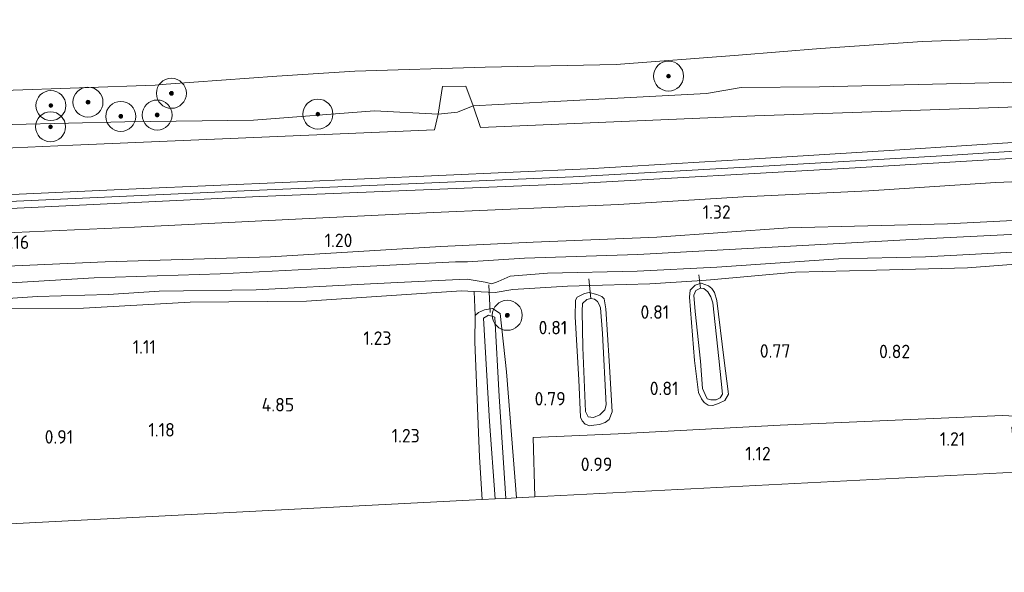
# Model space of a CAD drawing. Extents: x 130905 to 137824, y 412333 to 417928.
# Tile 3 of 256: x 131115 to 131247, y 413097 to 413170. Entities that reach past the tile are written whole.
import ezdxf
from ezdxf.enums import TextEntityAlignment as Align
from ezdxf.lldxf.tags import DXFTag

# ---------------------------------------------------------------- set-up
doc = ezdxf.new("R2010")
doc.units = 0
for name, color, linetype, lineweight in [('B-ME-GR-BOOM-S', 90, 'Continuous', 25), ('B-ME-GR-GRAS-GV', 60, 'Continuous', 13), ('B-ME-GR-MOERAS-GV', 120, 'Continuous', 13), ('B-ME-GW-OPHOGING_KRUIN-G', 90, 'Continuous', 18), ('B-ME-GW-TALUD_KRUIN-G', 90, 'Continuous', 18), ('B-ME-GW-TALUD_TEEN-G', 90, 'Continuous', 18), ('B-ME-IE-TERREINAFSCHEIDING_KUNSTMATIG_HEKWERK-G', 20, 'IE-TERREINAFSCHEIDING-KUNSTMATIG', 18), ('B-ME-KG-GRENS_OPNAME-G', 210, 'KG-OPNAME', 18), ('B-ME-KW-KUNSTWERK_DUIKER-G', 170, 'Continuous', 18), ('B-ME-OB-OEVERVOORZIENING-G', 7, 'Continuous', 18), ('B-ME-OG-TERREIN-GV', 7, 'Continuous', 18), ('B-ME-OG-WATER_KANAAL-GV', 120, 'Continuous', 18), ('B-ME-OG-WATER_SLOOT-G', 120, 'Continuous', 18), ('B-ME-OG-WATER_SLOOT-GV', 120, 'Continuous', 18), ('X-XX-AL-HOOGTELABEL-S', 7, 'Continuous', 25)]:
    doc.layers.add(name, color=color, linetype=linetype, lineweight=lineweight)
doc.styles.add('NLCS-ISO-ANNOTATIVE-T18', font='NLCS-ISO.ttf', dxfattribs={"height": 1.8})
doc.styles.get("Standard").update_dxf_attribs({"font": 'arial.ttf'})
doc.linetypes.add('IE-TERREINAFSCHEIDING-KUNSTMATIG', pattern='A,4,[82,NLCS.SHX,S=0.75,R=90,X=0,Y=0],4,-2', length=10)
tags = doc.linetypes.add('KG-OPNAME', pattern='A,5.5,-2,["O",Standard,S=1.8,R=0,X=-0.5,Y=-0.9],-2,5.5,-2,[5,NLCS.SHX,S=0.75,R=0,X=0,Y=0],-2', length=19).pattern_tags.tags
tags[6] = DXFTag(74, 10)

# ---------------------------------------------------------------- blocks, each defined once
blk = doc.blocks.new('SAL-HOOGTELABEL-SO')
at = {"color": 0, "linetype": 'ByBlock', "lineweight": -2, "style": 'NLCS-ISO-ANNOTATIVE-T18'}
blk.add_attdef('HOOGTE', text='', height=1.8, dxfattribs=at).set_placement((2.79, 0), align=Align.RIGHT)
blk = doc.blocks.new('SGR-BOOM_01-SO')
at = {"linetype": 'ByBlock', "lineweight": 18}
h = blk.add_hatch(color=0, dxfattribs=at)
h.dxf.hatch_style = 1
edge = h.paths.add_edge_path()
edge.add_arc((0, 0), 0.25, 0, 360)
at = {"color": 0, "linetype": 'ByBlock', "lineweight": 18}
for radius in [2, 0.25]:
    blk.add_circle((0, 0), radius, dxfattribs=at)

msp = doc.modelspace()

# ---------------------------------------------------------------- linework, layer by layer
at = {"layer": 'B-ME-GR-GRAS-GV'}
for points in [[(131213.527, 413157.64, 1.563), (131176.944, 413156.093, 1.509), (131175.966, 413158.958, 0.7), (131185.958, 413159.502, 0.7), (131207.07, 413160.61, 0.7), (131211.693, 413161.402, 0.7), (131222.121, 413161.513, 0.7), (131252.261, 413162.235, 0.7), (131283.201, 413163.706, 0.7), (131283.096, 413162.928, 0.821), (131282.763, 413160.455, 1.565), (131251.183, 413158.938, 1.565)], [(131204.877, 413134.385, 0.738), (131204.78, 413133.463, 0.775), (131205.447, 413125.024, 0.788), (131206.013, 413120.764, 0.788), (131206.417, 413119.915, 0.788), (131206.771, 413119.409, 0.775), (131207.3, 413119.069, 0.775), (131207.914, 413119.023, 0.775), (131208.75, 413119.337, 0.75), (131209.533, 413119.71, 0.775), (131209.992, 413120.52, 0.8), (131209.375, 413125.396, 0.838), (131208.446, 413133.025, 0.775), (131208.127, 413134.107, 0.788), (131207.784, 413134.649, 0.788), (131207.339, 413134.998, 0.763), (131206.335, 413135.334, 0.7), (131205.563, 413135.079, 0.688)], [(131207.339, 413134.998, 0.763), (131207.784, 413134.649, 0.788), (131208.127, 413134.107, 0.788), (131208.446, 413133.025, 0.775), (131209.375, 413125.396, 0.838), (131209.992, 413120.52, 0.8), (131209.533, 413119.71, 0.775), (131208.75, 413119.337, 0.75), (131207.914, 413119.023, 0.775), (131207.3, 413119.069, 0.775), (131206.771, 413119.409, 0.775), (131206.417, 413119.915, 0.788), (131206.013, 413120.764, 0.788), (131205.447, 413125.024, 0.788), (131204.78, 413133.463, 0.775), (131204.877, 413134.385, 0.738), (131205.563, 413135.079, 0.688), (131206.335, 413135.334, 0.7)], [(131207.662, 413119.79, 0.45), (131208.347, 413119.777, 0.45), (131208.899, 413120.041, 0.45), (131209.217, 413120.559, 0.45), (131208.733, 413125.284, 0.45), (131207.893, 413132.728, 0.45), (131207.657, 413133.52, 0.45), (131207.258, 413134.177, 0.45), (131206.697, 413134.644, 0.45), (131206.267, 413134.663, 0.45), (131205.65, 413134.369, 0.45), (131205.376, 413133.758, 0.45), (131205.574, 413131.564, 0.45), (131206.28, 413124.954, 0.45), (131206.554, 413121.283, 0.45), (131206.901, 413120.496, 0.45), (131207.142, 413119.936, 0.45)], [(131193.092, 413133.576, 0.8), (131193.413, 413133.253, 0.863), (131193.637, 413131.898, 0.863), (131194.068, 413124.979, 0.788), (131194.475, 413118.169, 0.9), (131194.082, 413117.166, 0.9), (131193.564, 413116.779, 0.9), (131192.795, 413116.498, 0.9), (131192.053, 413116.398, 0.9), (131191.495, 413116.328, 0.9), (131190.883, 413116.545, 0.875), (131190.506, 413116.973, 0.825), (131190.264, 413117.479, 0.863), (131190.043, 413122.433, 0.775), (131189.539, 413130.865, 0.763), (131189.581, 413133.088, 0.763), (131189.839, 413133.494, 0.813), (131190.776, 413133.941, 0.813), (131191.413, 413134.076, 0.8), (131192.459, 413133.839, 0.8)], [(131192.459, 413133.839, 0.8), (131191.413, 413134.076, 0.8), (131190.776, 413133.941, 0.813), (131189.839, 413133.494, 0.813), (131189.581, 413133.088, 0.763), (131189.539, 413130.865, 0.763), (131190.043, 413122.433, 0.775), (131190.264, 413117.479, 0.863), (131190.506, 413116.973, 0.825), (131190.883, 413116.545, 0.875), (131191.495, 413116.328, 0.9), (131192.053, 413116.398, 0.9), (131192.795, 413116.498, 0.9), (131193.564, 413116.779, 0.9), (131194.082, 413117.166, 0.9), (131194.475, 413118.169, 0.9), (131194.068, 413124.979, 0.788), (131193.637, 413131.898, 0.863), (131193.413, 413133.253, 0.863), (131193.092, 413133.576, 0.8)], [(131191.288, 413117.509, 0.45), (131191.994, 413117.45, 0.45), (131192.831, 413117.765, 0.45), (131193.517, 413118.459, 0.45), (131193.7, 413119.102, 0.45), (131193.181, 413128.609, 0.45), (131192.951, 413132.051, 0.45), (131192.733, 413132.509, 0.45), (131192.546, 413132.9, 0.45), (131192.141, 413133.216, 0.45), (131191.622, 413133.305, 0.45), (131191.108, 413133.145, 0.45), (131190.535, 413132.645, 0.45), (131190.504, 413131.586, 0.45), (131190.595, 413126.775, 0.45), (131190.914, 413118.235, 0.45)], [(131179.534, 413131.285, 0.556), (131180.391, 413123.501, 0.731), (131181.708, 413106.715, 0.922), (131180.322, 413106.644, 0.062), (131179.421, 413120.216, 0.062), (131178.844, 413130.789, 0.062), (131178.005, 413131.067, 0.062), (131177.337, 413130.692, 0.062), (131178.126, 413116.887, 0.062), (131178.897, 413106.571, 0.062), (131177.149, 413106.482, 0.805), (131176.813, 413112.162, 0.794), (131176.167, 413127.504, 0.769), (131176.21, 413131.028, 0.606), (131176.674, 413131.418, 0.594), (131177.456, 413131.792, 0.581), (131178.509, 413131.954, 0.569)], [(131246.522, 413117.679, 1.2), (131276.768, 413116.091, 1.098), (131276.634, 413115.06, 1.486), (131267.665, 413115.735, 1.416), (131247.78, 413116.144, 1.428), (131248.331, 413110.142, 1.412), (131184.181, 413106.842, 1.366), (131183.957, 413114.748, 1.158), (131195.294, 413115.257, 1.172), (131216.894, 413116.412, 1.174)]]:
    msp.add_polyline3d(points, close=True, dxfattribs=at)
for points in [[(131098.514, 413152.661, 1.361), (131122.558, 413153.716, 1.36), (131146.681, 413154.739, 1.364), (131170.805, 413155.762, 1.368), (131171.267, 413157.869, 0.7), (131173.84, 413158.142, 0.7), (131175.966, 413158.958, 0.7), (131176.944, 413156.093, 1.509), (131213.527, 413157.64, 1.563), (131251.183, 413158.938, 1.565), (131282.763, 413160.455, 1.565), (131282.204, 413156.3, 2.37), (131257.538, 413154.704, 2.299), (131232.873, 413153.109, 2.227), (131212.026, 413151.841, 2.31), (131191.179, 413150.573, 2.393), (131151.554, 413148.811, 2.324), (131131.009, 413147.896, 2.377), (131110.464, 413146.982, 2.431)], [(131114.481, 413156.508, 0.7), (131129.475, 413156.847, 0.7), (131146.647, 413157.066, 0.7), (131162.801, 413158.325, 0.7), (131171.267, 413157.869, 0.7), (131170.805, 413155.762, 1.368), (131146.681, 413154.739, 1.364), (131122.558, 413153.716, 1.36), (131098.514, 413152.661, 1.361)], [(131110.464, 413146.982, 2.431), (131131.009, 413147.896, 2.377), (131151.554, 413148.811, 2.324), (131191.179, 413150.573, 2.393), (131212.026, 413151.841, 2.31), (131232.873, 413153.109, 2.227), (131257.538, 413154.704, 2.299), (131282.204, 413156.3, 2.37), (131281.897, 413154.02, 2.435), (131254.387, 413152.376, 2.374), (131226.877, 413150.731, 2.313), (131188.972, 413148.56, 2.331), (131168.222, 413147.736, 2.271), (131147.472, 413146.912, 2.211), (131112.313, 413145.211, 2.374)], [(131112.313, 413145.211, 2.374), (131147.472, 413146.912, 2.211), (131168.222, 413147.736, 2.271), (131188.972, 413148.56, 2.331), (131226.877, 413150.731, 2.313), (131254.387, 413152.376, 2.374), (131281.897, 413154.02, 2.435), (131281.427, 413150.533, 1.082), (131277.047, 413150.148, 1.067), (131258.747, 413149.306, 1.117), (131245.609, 413148.778, 1.267), (131228.716, 413147.652, 1.329), (131211.946, 413146.861, 1.167), (131195.319, 413145.828, 1.292), (131170.662, 413144.752, 1.354), (131153.16, 413143.895, 1.304), (131130.767, 413142.82, 1.267), (131112.711, 413141.984, 1.279)], [(131112.711, 413141.984, 1.279), (131130.767, 413142.82, 1.267), (131153.16, 413143.895, 1.304), (131170.662, 413144.752, 1.354), (131195.319, 413145.828, 1.292), (131211.946, 413146.861, 1.167), (131228.716, 413147.652, 1.329), (131245.609, 413148.778, 1.267), (131258.747, 413149.306, 1.117), (131277.047, 413150.148, 1.067), (131281.427, 413150.533, 1.082), (131280.613, 413145.086, 0.577), (131275.598, 413144.931, 0.701), (131257.573, 413144.163, 0.926), (131239.215, 413143.266, 0.864), (131217.968, 413142.708, 0.964), (131200.456, 413141.468, 0.964), (131183.963, 413140.818, 1.014), (131171.632, 413140.242, 0.926), (131148.923, 413138.838, 0.964), (131126.853, 413138.167, 1.051), (131109.746, 413137.418, 1.076)], [(131109.746, 413137.418, 1.076), (131126.853, 413138.167, 1.051), (131148.923, 413138.838, 0.964), (131171.632, 413140.242, 0.926), (131183.963, 413140.818, 1.014), (131200.456, 413141.468, 0.964), (131217.968, 413142.708, 0.964), (131239.215, 413143.266, 0.864), (131257.573, 413144.163, 0.926), (131275.598, 413144.931, 0.701), (131280.613, 413145.086, 0.577), (131280.471, 413143.498, -0.188), (131260.994, 413142.487, -0.188), (131236.893, 413141.31, -0.188), (131226.422, 413140.697, -0.188), (131211.728, 413139.935, -0.188), (131197.926, 413139.147, -0.188), (131182.815, 413138.667, -0.188), (131175.187, 413138.195, -0.188), (131173.585, 413138.18, -0.188), (131156.054, 413137.312, -0.188), (131142.223, 413136.581, -0.188), (131125.405, 413136.056, -0.188), (131111.287, 413135.214, -0.188)], [(131105.897, 413132.765, -0.188), (131117.834, 413133.549, -0.188), (131127.333, 413133.812, -0.188), (131134.073, 413134.277, -0.188), (131146.994, 413134.429, -0.188), (131162.276, 413135.264, -0.188), (131174.073, 413135.81, -0.188), (131175.149, 413135.859, -0.188), (131177.539, 413135.452, -0.188), (131178.457, 413135.241, -0.188), (131179.268, 413135.544, -0.188), (131180.886, 413136.288, -0.188), (131185.878, 413136.662, -0.188), (131197.824, 413136.938, -0.188), (131208.449, 413137.456, -0.188), (131224.69, 413138.587, -0.188), (131236.261, 413138.848, -0.188), (131253.764, 413139.762, -0.188)], [(131258.83, 413138.665, 0.824), (131241.886, 413137.402, 0.824), (131229.721, 413137.084, 0.812), (131218.926, 413136.797, 0.799), (131207.585, 413135.783, 0.824), (131205.808, 413135.634, 0.699), (131199.529, 413135.262, 0.737), (131193.201, 413135.085, 0.724), (131188.507, 413134.959, 0.962), (131181.249, 413134.513, 0.987), (131178.887, 413134.116, 0.699), (131177.02, 413134.186, 0.699), (131176.061, 413134.235, 0.809), (131174.392, 413134.322, 1.001), (131166.407, 413133.796, 0.964), (131153.738, 413132.943, 1.089), (131138.204, 413132.809, 1.026), (131123.973, 413132.027, 0.939), (131111.966, 413131.917, 1.089)], [(131276.768, 413116.091, 1.098), (131246.522, 413117.679, 1.2), (131216.894, 413116.412, 1.174), (131195.294, 413115.257, 1.172), (131183.957, 413114.748, 1.158), (131184.181, 413106.842, 1.366), (131181.708, 413106.715, 0.922), (131180.391, 413123.501, 0.731), (131179.534, 413131.285, 0.556), (131178.509, 413131.954, 0.569), (131177.456, 413131.792, 0.581), (131176.674, 413131.418, 0.594), (131176.21, 413131.028, 0.606), (131176.061, 413134.235, 0.809), (131177.02, 413134.186, 0.699), (131178.887, 413134.116, 0.699), (131181.249, 413134.513, 0.987), (131188.507, 413134.959, 0.962), (131193.201, 413135.085, 0.724), (131199.529, 413135.262, 0.737), (131205.808, 413135.634, 0.699), (131207.585, 413135.783, 0.824), (131218.926, 413136.797, 0.799), (131229.721, 413137.084, 0.812), (131241.886, 413137.402, 0.824), (131258.83, 413138.665, 0.824)]]:
    msp.add_polyline3d(points, dxfattribs=at)
at = {"layer": 'B-ME-GR-MOERAS-GV'}
for points in [[(131113.346, 413161.045, 0.7), (131133.553, 413161.745, 0.7), (131134.993, 413161.851, 0.7), (131149.774, 413162.932, 0.7), (131160.167, 413163.605, 0.7), (131177.556, 413164.148, 0.7), (131195.012, 413164.481, 0.7), (131211.312, 413165.726, 0.7), (131222.268, 413166.626, 0.7), (131235.87, 413167.545, 0.7), (131249.458, 413168.028, 0.7)], [(131252.261, 413162.235, 0.7), (131222.121, 413161.513, 0.7), (131211.693, 413161.402, 0.7), (131207.07, 413160.61, 0.7), (131185.958, 413159.502, 0.7), (131175.966, 413158.958, 0.7), (131174.949, 413161.603, 0.7), (131171.861, 413161.566, 0.7), (131171.267, 413157.869, 0.7), (131162.801, 413158.325, 0.7), (131146.647, 413157.066, 0.7), (131129.475, 413156.847, 0.7), (131114.481, 413156.508, 0.7)]]:
    msp.add_polyline3d(points, dxfattribs=at)
msp.add_polyline3d([(131173.84, 413158.142, 0.7), (131171.267, 413157.869, 0.7), (131171.861, 413161.566, 0.7), (131174.949, 413161.603, 0.7), (131175.966, 413158.958, 0.7)], close=True, dxfattribs=at)
at = {"layer": 'B-ME-GW-OPHOGING_KRUIN-G'}
msp.add_polyline3d([(131282.041, 413155.093, 2.51), (131238.463, 413152.31, 2.329), (131213.871, 413150.909, 2.355), (131189.278, 413149.509, 2.381), (131146.405, 413147.704, 2.276), (131123.843, 413146.683, 2.359), (131101.281, 413145.662, 2.442), (131057.757, 413143.883, 2.57), (131014.097, 413142.64, 2.478), (130972.441, 413141.749, 2.435), (130972.432, 413141.749, 2.466), (130947.129, 413140.953, 2.352), (130911.699, 413140.284, 2.363)], dxfattribs=at)
at = {"layer": 'B-ME-GW-TALUD_KRUIN-G'}
for points in [[(130911.866, 413141.413, 2.348), (130949.31, 413141.773, 2.371), (130972.386, 413142.377, 2.456), (130997.215, 413142.989, 2.371), (131031.986, 413143.949, 2.674), (131068.461, 413145.344, 2.422), (131089.463, 413146.163, 2.427), (131110.464, 413146.982, 2.431), (131131.009, 413147.896, 2.377), (131151.554, 413148.811, 2.324), (131191.179, 413150.573, 2.393), (131212.026, 413151.841, 2.31), (131232.873, 413153.109, 2.227), (131257.538, 413154.704, 2.299), (131282.204, 413156.3, 2.37)], [(130911.534, 413139.157, 2.313), (130949.936, 413140.215, 2.277), (130972.551, 413140.508, 2.394), (130991.246, 413140.909, 2.21), (131029.043, 413142.449, 2.614), (131067.113, 413143.384, 2.405), (131089.713, 413144.298, 2.389), (131112.313, 413145.211, 2.374), (131147.472, 413146.912, 2.211), (131168.222, 413147.736, 2.271), (131188.972, 413148.56, 2.331), (131226.877, 413150.731, 2.313), (131254.387, 413152.376, 2.374), (131281.897, 413154.02, 2.435)]]:
    msp.add_polyline3d(points, dxfattribs=at)
at = {"layer": 'B-ME-GW-TALUD_TEEN-G'}
for points in [[(130913.342, 413151.171, 0.7), (130919.071, 413150.646, 0.7), (130936.204, 413150.813, 0.7), (130951.982, 413150.441, 0.7), (130970.155, 413150.683, 0.7), (130991.682, 413150.895, 0.7), (131014.252, 413151.353, 0.7), (131039.673, 413152.418, 0.7), (131059.776, 413153.474, 0.7), (131081.77, 413154.306, 0.7), (131091.707, 413155.625, 0.7), (131114.481, 413156.508, 0.7), (131129.475, 413156.847, 0.7), (131146.647, 413157.066, 0.7), (131162.801, 413158.325, 0.7), (131171.267, 413157.869, 0.7), (131173.84, 413158.142, 0.7), (131175.966, 413158.958, 0.7), (131185.958, 413159.502, 0.7), (131207.07, 413160.61, 0.7), (131211.693, 413161.402, 0.7), (131222.121, 413161.513, 0.7), (131252.261, 413162.235, 0.7), (131283.201, 413163.706, 0.7)], [(131281.427, 413150.533, 1.082), (131277.047, 413150.148, 1.067), (131258.747, 413149.306, 1.117), (131245.609, 413148.778, 1.267), (131228.716, 413147.652, 1.329), (131211.946, 413146.861, 1.167), (131195.319, 413145.828, 1.292), (131170.662, 413144.752, 1.354), (131153.16, 413143.895, 1.304), (131130.767, 413142.82, 1.267), (131112.711, 413141.984, 1.279)]]:
    msp.add_polyline3d(points, dxfattribs=at)
at = {"layer": 'B-ME-IE-TERREINAFSCHEIDING_KUNSTMATIG_HEKWERK-G'}
for points in [[(131282.763, 413160.455, 1.565), (131251.183, 413158.938, 1.565), (131213.527, 413157.64, 1.563), (131176.944, 413156.093, 1.509), (131175.966, 413158.958, 0.7), (131174.949, 413161.603, 0.7), (131171.861, 413161.566, 0.7), (131171.267, 413157.869, 0.7), (131170.805, 413155.762, 1.368), (131146.681, 413154.739, 1.364), (131122.558, 413153.716, 1.36), (131098.514, 413152.661, 1.361), (131074.47, 413151.606, 1.362), (131054.411, 413150.802, 1.362), (131034.352, 413149.998, 1.362), (131002.16, 413148.893, 1.362), (130971.877, 413148.313, 1.021), (130943.52, 413148.482, 1.211), (130912.907, 413148.481, 1.02)], [(131184.181, 413106.842, 1.366), (131183.957, 413114.748, 1.158), (131195.294, 413115.257, 1.172), (131216.894, 413116.412, 1.174), (131246.522, 413117.679, 1.2), (131276.768, 413116.091, 1.098)]]:
    msp.add_polyline3d(points, dxfattribs=at)
at = {"layer": 'B-ME-KG-GRENS_OPNAME-G'}
msp.add_polyline3d([(130905.294, 413096.792, 0.818), (130915.333, 413097.03, 1.077), (130922.079, 413097.19, 1.063), (130924.323, 413097.247, -0.362), (130925.742, 413097.278, -0.362), (130927.615, 413097.322, 0.794), (130929.37, 413097.364, 1.833), (130939.158, 413097.597, 1.62), (130941.581, 413097.655, 0.576), (130976.289, 413098.481, 0.576), (130977.722, 413098.515, 1.939), (130979.044, 413098.547, 1.93), (130980.045, 413098.571, 1.162), (130999.133, 413099.025, 0.932), (131060.675, 413100.49, 1.262), (131175.418, 413106.397, 1.207), (131177.149, 413106.482, 0.805), (131178.897, 413106.571, 0.062), (131180.322, 413106.644, 0.062), (131181.708, 413106.715, 0.922), (131184.181, 413106.842, 1.366), (131248.331, 413110.142, 1.412), (131276.18, 413111.574, 1.154)], dxfattribs=at)
at = {"layer": 'B-ME-KW-KUNSTWERK_DUIKER-G'}
for points in [[(131191.622, 413133.305, 0.45), (131191.374, 413135.905, 0.3)], [(131206.267, 413134.663, 0.45), (131206.027, 413136.464, 0.238)], [(131178.193, 413131.446, 0.137), (131178.034, 413135.109, -0.151)]]:
    msp.add_polyline3d(points, dxfattribs=at)
at = {"layer": 'B-ME-OB-OEVERVOORZIENING-G'}
msp.add_polyline3d([(131113.346, 413161.045, 0.7), (131133.553, 413161.745, 0.7), (131134.993, 413161.851, 0.7), (131149.774, 413162.932, 0.7), (131160.167, 413163.605, 0.7), (131177.556, 413164.148, 0.7), (131195.012, 413164.481, 0.7), (131211.312, 413165.726, 0.7), (131222.268, 413166.626, 0.7), (131235.87, 413167.545, 0.7), (131249.458, 413168.028, 0.7), (131263.698, 413169.082, 0.7), (131273.428, 413169.182, 0.7), (131281.022, 413170.463, 0.7), (131284.097, 413170.357, 0.7)], dxfattribs=at)
at = {"layer": 'B-ME-OG-TERREIN-GV'}
msp.add_polyline3d([(131111.966, 413131.917, 1.089), (131123.973, 413132.027, 0.939), (131138.204, 413132.809, 1.026), (131153.738, 413132.943, 1.089), (131166.407, 413133.796, 0.964), (131174.392, 413134.322, 1.001), (131176.061, 413134.235, 0.809), (131176.21, 413131.028, 0.606), (131176.167, 413127.504, 0.769), (131176.813, 413112.162, 0.794), (131177.149, 413106.482, 0.805), (131175.418, 413106.397, 1.207), (131060.675, 413100.49, 1.262)], dxfattribs=at)
at = {"layer": 'B-ME-OG-WATER_KANAAL-GV'}
msp.add_polyline3d([(131249.458, 413168.028, 0.7), (131235.87, 413167.545, 0.7), (131222.268, 413166.626, 0.7), (131211.312, 413165.726, 0.7), (131195.012, 413164.481, 0.7), (131177.556, 413164.148, 0.7), (131160.167, 413163.605, 0.7), (131149.774, 413162.932, 0.7), (131134.993, 413161.851, 0.7), (131133.553, 413161.745, 0.7), (131113.346, 413161.045, 0.7)], dxfattribs=at)
at = {"layer": 'B-ME-OG-WATER_SLOOT-G'}
for points in [[(131280.613, 413145.086, 0.577), (131275.598, 413144.931, 0.701), (131257.573, 413144.163, 0.926), (131239.215, 413143.266, 0.864), (131217.968, 413142.708, 0.964), (131200.456, 413141.468, 0.964), (131183.963, 413140.818, 1.014), (131171.632, 413140.242, 0.926), (131148.923, 413138.838, 0.964), (131126.853, 413138.167, 1.051), (131109.746, 413137.418, 1.076), (131087.852, 413136.265, 1.089), (131070.44, 413135.68, 1.164), (131052.487, 413134.865, 0.951), (131032.608, 413134.17, 0.989), (131010.078, 413133.221, 0.789), (131003.025, 413133.171, 0.926), (130986.799, 413132.591, 0.889), (130973.07, 413132.106, 0.926), (130962.518, 413132.045, 0.901), (130939.888, 413131.302, 0.826), (130927.335, 413131.327, 0.764), (130910.317, 413131.159, 0.926)], [(131111.966, 413131.917, 1.089), (131123.973, 413132.027, 0.939), (131138.204, 413132.809, 1.026), (131153.738, 413132.943, 1.089), (131166.407, 413133.796, 0.964), (131174.392, 413134.322, 1.001), (131176.061, 413134.235, 0.809), (131177.02, 413134.186, 0.699), (131178.887, 413134.116, 0.699), (131181.249, 413134.513, 0.987), (131188.507, 413134.959, 0.962), (131193.201, 413135.085, 0.724), (131199.529, 413135.262, 0.737), (131205.808, 413135.634, 0.699), (131207.585, 413135.783, 0.824), (131218.926, 413136.797, 0.799), (131229.721, 413137.084, 0.812), (131241.886, 413137.402, 0.824), (131258.83, 413138.665, 0.824), (131271.01, 413139.188, 0.812), (131279.914, 413139.747, 0.737)], [(131177.149, 413106.482, 0.805), (131176.813, 413112.162, 0.794), (131176.167, 413127.504, 0.769), (131176.21, 413131.028, 0.606), (131176.674, 413131.418, 0.594), (131177.456, 413131.792, 0.581), (131178.509, 413131.954, 0.569), (131179.534, 413131.285, 0.556), (131180.391, 413123.501, 0.731), (131181.708, 413106.715, 0.922)]]:
    msp.add_polyline3d(points, dxfattribs=at)
for points in [[(131207.914, 413119.023, 0.775), (131207.3, 413119.069, 0.775), (131206.771, 413119.409, 0.775), (131206.417, 413119.915, 0.788), (131206.013, 413120.764, 0.788), (131205.447, 413125.024, 0.788), (131204.78, 413133.463, 0.775), (131204.877, 413134.385, 0.738), (131205.563, 413135.079, 0.688), (131206.335, 413135.334, 0.7), (131207.339, 413134.998, 0.763), (131207.784, 413134.649, 0.788), (131208.127, 413134.107, 0.788), (131208.446, 413133.025, 0.775), (131209.375, 413125.396, 0.838), (131209.992, 413120.52, 0.8), (131209.533, 413119.71, 0.775), (131208.75, 413119.337, 0.75)], [(131191.495, 413116.328, 0.9), (131190.883, 413116.545, 0.875), (131190.506, 413116.973, 0.825), (131190.264, 413117.479, 0.863), (131190.043, 413122.433, 0.775), (131189.539, 413130.865, 0.763), (131189.581, 413133.088, 0.763), (131189.839, 413133.494, 0.813), (131190.776, 413133.941, 0.813), (131191.413, 413134.076, 0.8), (131192.459, 413133.839, 0.8), (131193.092, 413133.576, 0.8), (131193.413, 413133.253, 0.863), (131193.637, 413131.898, 0.863), (131194.068, 413124.979, 0.788), (131194.475, 413118.169, 0.9), (131194.082, 413117.166, 0.9), (131193.564, 413116.779, 0.9), (131192.795, 413116.498, 0.9), (131192.053, 413116.398, 0.9)]]:
    msp.add_polyline3d(points, close=True, dxfattribs=at)
at = {"layer": 'B-ME-OG-WATER_SLOOT-GV'}
for points in [[(131111.287, 413135.214, -0.188), (131125.405, 413136.056, -0.188), (131142.223, 413136.581, -0.188), (131156.054, 413137.312, -0.188), (131173.585, 413138.18, -0.188), (131175.187, 413138.195, -0.188), (131182.815, 413138.667, -0.188), (131197.926, 413139.147, -0.188), (131211.728, 413139.935, -0.188), (131226.422, 413140.697, -0.188), (131236.893, 413141.31, -0.188), (131260.994, 413142.487, -0.188)], [(131253.764, 413139.762, -0.188), (131236.261, 413138.848, -0.188), (131224.69, 413138.587, -0.188), (131208.449, 413137.456, -0.188), (131197.824, 413136.938, -0.188), (131185.878, 413136.662, -0.188), (131180.886, 413136.288, -0.188), (131179.268, 413135.544, -0.188), (131178.457, 413135.241, -0.188), (131177.539, 413135.452, -0.188), (131175.149, 413135.859, -0.188), (131174.073, 413135.81, -0.188), (131162.276, 413135.264, -0.188), (131146.994, 413134.429, -0.188), (131134.073, 413134.277, -0.188), (131127.333, 413133.812, -0.188), (131117.834, 413133.549, -0.188), (131105.897, 413132.765, -0.188)]]:
    msp.add_polyline3d(points, dxfattribs=at)
for points in [[(131208.899, 413120.041, 0.45), (131208.347, 413119.777, 0.45), (131207.662, 413119.79, 0.45), (131207.142, 413119.936, 0.45), (131206.901, 413120.496, 0.45), (131206.554, 413121.283, 0.45), (131206.28, 413124.954, 0.45), (131205.574, 413131.564, 0.45), (131205.376, 413133.758, 0.45), (131205.65, 413134.369, 0.45), (131206.267, 413134.663, 0.45), (131206.697, 413134.644, 0.45), (131207.258, 413134.177, 0.45), (131207.657, 413133.52, 0.45), (131207.893, 413132.728, 0.45), (131208.733, 413125.284, 0.45), (131209.217, 413120.559, 0.45)], [(131192.831, 413117.765, 0.45), (131191.994, 413117.45, 0.45), (131191.288, 413117.509, 0.45), (131190.914, 413118.235, 0.45), (131190.595, 413126.775, 0.45), (131190.504, 413131.586, 0.45), (131190.535, 413132.645, 0.45), (131191.108, 413133.145, 0.45), (131191.622, 413133.305, 0.45), (131192.141, 413133.216, 0.45), (131192.546, 413132.9, 0.45), (131192.733, 413132.509, 0.45), (131192.951, 413132.051, 0.45), (131193.181, 413128.609, 0.45), (131193.7, 413119.102, 0.45), (131193.517, 413118.459, 0.45)], [(131180.322, 413106.644, 0.062), (131178.897, 413106.571, 0.062), (131178.126, 413116.887, 0.062), (131177.337, 413130.692, 0.062), (131178.005, 413131.067, 0.062), (131178.844, 413130.789, 0.062), (131179.421, 413120.216, 0.062)]]:
    msp.add_polyline3d(points, close=True, dxfattribs=at)

# ---------------------------------------------------------------- block references
at = {"layer": 'B-ME-GR-BOOM-S'}
for p in [(131202.003, 413162.944, 1.294), (131135.698, 413160.647, 0.764), (131119.628, 413159.017, 1.319), (131124.576, 413159.472, 1.282), (131128.948, 413157.573, 1.282), (131133.804, 413157.755, 1.182), (131155.241, 413157.871, 0.974), (131119.582, 413156.184, 1.407), (131180.496, 413131.054, 0.813)]:
    msp.add_blockref('SGR-BOOM_01-SO', p, dxfattribs=at)
at = {"layer": 'X-XX-AL-HOOGTELABEL-S'}
for p, values in [((131207.508, 413143.931, 1.324), {'HOOGTE': '1.32'}), ((131113.955, 413139.903, 1.163), {'HOOGTE': '1.16'}), ((131157.054, 413140.145, 1.196), {'HOOGTE': '1.20'}), ((131199.308, 413130.586, 0.813), {'HOOGTE': '0.81'}), ((131185.718, 413128.515, 0.813), {'HOOGTE': '0.81'}), ((131162.262, 413127.108, 1.225), {'HOOGTE': '1.23'}), ((131130.837, 413125.943, 1.113), {'HOOGTE': '1.11'}), ((131215.473, 413125.405, 0.768), {'HOOGTE': '0.77'}), ((131231.441, 413125.332, 0.818), {'HOOGTE': '0.82'}), ((131200.543, 413120.41, 0.813), {'HOOGTE': '0.81'}), ((131149.287, 413118.234, 4.848), {'HOOGTE': '4.85'}), ((131185.494, 413119.028, 0.788), {'HOOGTE': '0.79'}), ((131133.366, 413114.888, 1.175), {'HOOGTE': '1.18'}), ((131119.81, 413113.946, 0.914), {'HOOGTE': '0.91'}), ((131166.032, 413114.102, 1.225), {'HOOGTE': '1.23'}), ((131238.789, 413113.668, 1.213), {'HOOGTE': '1.21'}), ((131212.843, 413111.721, 1.118), {'HOOGTE': '1.12'}), ((131191.715, 413110.294, 0.993), {'HOOGTE': '0.99'})]:
    msp.add_blockref('SAL-HOOGTELABEL-SO', p, dxfattribs=at).add_auto_attribs(values)

doc.saveas('drawing.dxf')
